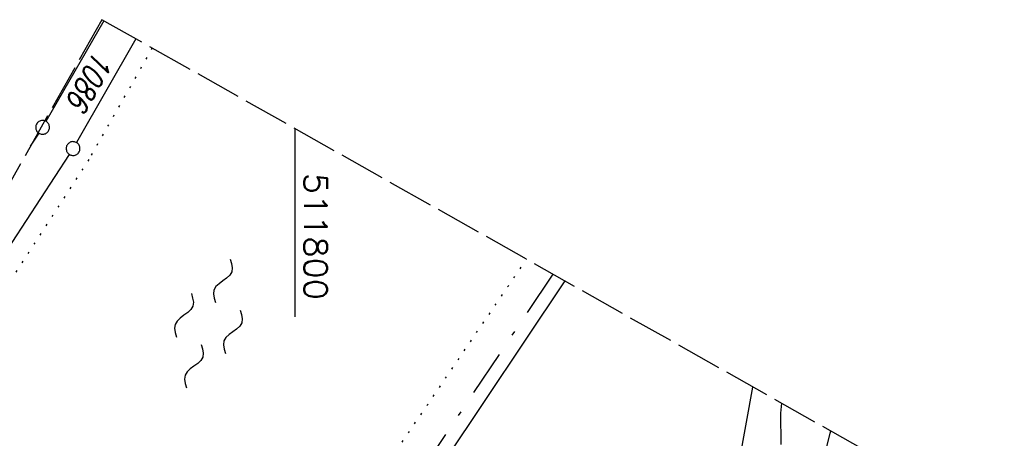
# Model space of a CAD drawing. Extents: x 511324 to 512029, y 473109 to 474055.
# Tile 26 of 29: x 511770 to 511877, y 474010 to 474055. Entities that reach past the tile are written whole.
import ezdxf

# ---------------------------------------------------------------- set-up
doc = ezdxf.new("R2010")
doc.units = 0
doc.header["$LTSCALE"] = 10
doc.header["$MEASUREMENT"] = 0
for name, pattern in [('ACAD_ISO16W100', [73, 15, -6.5, 15, -6.5, 15, -7, 1, -7]), ('LT00', [0]), ('LT08', [0.42, 0.2, -0.1, 0.02, -0.1]), ('LT14', [0.6, 0.5, -0.1]), ('PUNKTX2_STR', [0.6, 0.1, -0.5])]:
    doc.linetypes.add(name, pattern=pattern)
doc.layers.get('0').update_dxf_attribs({"linetype": 'LT00'})
for name, color, linetype in [('--WASSER_GRENZE', 180, 'PUNKTX2_STR'), ('--WASSER_NUTZUNG', 180, 'Continuous'), ('BAB-KABEL', 220, 'ACAD_ISO16W100'), ('DFK_AB_L', 21, 'LT00'), ('DFK_FLUR_NR', 250, 'LT00'), ('DFK_GZPKT', 250, 'LT00'), ('DFK_KATASTER', 250, 'LT00'), ('GEMEINDEGRENZE', 3, 'LT08'), ('V91_BOESCH', 250, 'LT00'), ('V92_BOESCH', 250, 'LT00'), ('V92_RASTER', 250, 'LT00')]:
    doc.layers.add(name, color=color, linetype=linetype)
doc.layers.add('-BLATT_92-RAND', color=7, linetype='LT14', plot=False)
doc.styles.get("Standard").update_dxf_attribs({"font": 'romans.shx'})

# ---------------------------------------------------------------- blocks, each defined once
blk = doc.blocks.new('SYMB7010')
at = {"color": 0, "linetype": 'ByBlock'}
for points in [[(-0.031408, 0.499213), (-0.093728, 0.49134), (-0.15457, 0.475719), (-0.212975, 0.452595), (-0.268021, 0.422333), (-0.31884, 0.385411), (-0.36463, 0.342411), (-0.40467, 0.29401), (-0.438329, 0.240973), (-0.465074, 0.184136), (-0.484486, 0.124395), (-0.496256, 0.062692), (-0.5002, 0)], [(-0.5002, 0), (-0.496256, -0.062692), (-0.484486, -0.124395), (-0.465075, -0.184136), (-0.438329, -0.240973), (-0.404671, -0.29401), (-0.36463, -0.342411), (-0.31884, -0.385411), (-0.268021, -0.422333), (-0.212975, -0.452595), (-0.154571, -0.475719), (-0.093728, -0.49134), (-0.031408, -0.499213), (0.031408, -0.499213)], [(0.5002, 0), (0.496256, 0.062692), (0.484485, 0.124395), (0.465074, 0.184136), (0.438329, 0.240973), (0.40467, 0.29401), (0.36463, 0.342411), (0.31884, 0.385411), (0.268021, 0.422333), (0.212975, 0.452595), (0.15457, 0.475719), (0.093728, 0.49134), (0.031408, 0.499213), (-0.031408, 0.499213)], [(0.031408, -0.499213), (0.093728, -0.491341), (0.15457, -0.475719), (0.212975, -0.452595), (0.268021, -0.422333), (0.31884, -0.385411), (0.36463, -0.342411), (0.404671, -0.294011), (0.438329, -0.240974), (0.465075, -0.184136), (0.484486, -0.124395), (0.496256, -0.062692), (0.500201, 0)]]:
    blk.add_lwpolyline(points, dxfattribs=at)
blk = doc.blocks.new('SYMB7250')
at = {"color": 0, "linetype": 'ByBlock'}
for points in [[(-0.25, 0.28), (-0.208333, 0.308889), (-0.166667, 0.331111), (-0.125, 0.34), (-0.083333, 0.331111), (-0.041667, 0.308889), (0, 0.28)], [(0, 0.28), (0.041667, 0.251111), (0.083333, 0.228889), (0.125, 0.22), (0.166667, 0.228889), (0.208333, 0.251111), (0.25, 0.28)], [(-0.74, 0), (-0.698333, 0.028889), (-0.656667, 0.051111), (-0.615, 0.06), (-0.573333, 0.051111), (-0.531667, 0.028889), (-0.49, 0)], [(-0.49, 0), (-0.448333, -0.028889), (-0.406667, -0.051111), (-0.365, -0.06), (-0.323333, -0.051111), (-0.281667, -0.028889), (-0.24, 0)], [(0.24, 0), (0.281667, 0.028889), (0.323333, 0.051111), (0.365, 0.06), (0.406667, 0.051111), (0.448333, 0.028889), (0.49, 0)], [(0.49, 0), (0.531667, -0.028889), (0.573333, -0.051111), (0.615, -0.06), (0.656667, -0.051111), (0.698333, -0.028889), (0.74, 0)], [(-0.25, -0.28), (-0.208333, -0.251111), (-0.166667, -0.228889), (-0.125, -0.22), (-0.083333, -0.228889), (-0.041667, -0.251111), (0, -0.28)], [(0, -0.28), (0.041667, -0.308889), (0.083333, -0.331111), (0.125, -0.34), (0.166667, -0.331111), (0.208333, -0.308889), (0.25, -0.28)]]:
    blk.add_lwpolyline(points, dxfattribs=at)

msp = doc.modelspace()

# ---------------------------------------------------------------- linework, layer by layer
at = {"layer": '--WASSER_GRENZE', "ltscale": 0.2}
for p, q in [((511784.49, 474052.17), (511777.6, 474040.04)), ((511777.6, 474040.04), (511747.91, 473994.25)), ((511808.29, 474004.33), (511825.17, 474029.18))]:
    msp.add_line(p, q, dxfattribs=at)
at = {"layer": '-BLATT_92-RAND'}
msp.add_lwpolyline([(511779.03, 474055.25), (511324.06, 473249.87), (511573.95, 473108.71), (512028.91, 473914.09), (511779.03, 474055.25)], dxfattribs=at)
at = {"layer": 'BAB-KABEL', "ltscale": 0.03, "flags": 128}
msp.add_lwpolyline([(511852.89, 474013.53), (511852.78, 474012.45), (511853.17, 473966.86), (511852.49, 473957.15), (511851.31, 473949.66), (511841.69, 473942.06), (511825.82, 473895.23), (511826.65, 473894.12), (511810.9, 473851.95), (511793.57, 473805.03), (511775.28, 473758.36), (511755.12, 473712.47), (511734.05, 473667.01), (511712.23, 473621.97), (511689.5, 473577.27), (511665.16, 473533.5), (511639.85, 473490.24), (511612.91, 473448.14), (511601.59, 473431.81), (511558.05, 473366.07), (511514.89, 473306.01), (511484.06, 473267.45), (511450.63, 473224.7), (511421.86, 473194.63)], dxfattribs=at)
at = {"layer": 'DFK_AB_L'}
msp.add_line((511839.9, 473961.61), (511849.79, 474015.28), dxfattribs=at)
at = {"layer": 'DFK_KATASTER'}
for p, q in [((511779.23, 474055.14), (511772.95, 474044.18)), ((511782.73, 474053.16), (511776.26, 474041.88)), ((511772.17, 474042.9), (511771.24, 474041.48)), ((511775.48, 474040.6), (511746.49, 473996.1)), ((511829.35, 474026.82), (511812.7, 474001.94))]:
    msp.add_line(p, q, dxfattribs=at)
at = {"layer": 'GEMEINDEGRENZE', "ltscale": 2.5, "flags": 128}
msp.add_lwpolyline([(511828.04, 474027.56), (511811.06, 474002.19), (511789.86, 473974.02), (511738.64, 473910.57), (511734.93, 473905.97), (511711.9, 473880.46), (511676.78, 473841.54), (511661.06, 473825.37), (511656.15, 473820.18), (511647.79, 473811.31), (511634.12, 473798.74)], dxfattribs=at)
at = {"layer": 'V91_BOESCH'}
msp.add_lwpolyline([(511857.78, 474008.64), (511858.19, 474010.26), (511858.25, 474010.5)], dxfattribs=at)
at = {"layer": 'V92_BOESCH'}
msp.add_lwpolyline([(511857.78, 474008.64), (511858.19, 474010.26), (511858.25, 474010.5)], dxfattribs=at)
at = {"layer": 'V92_RASTER'}
msp.add_line((511800, 474043.4), (511800, 474022.93), dxfattribs=at)

# ---------------------------------------------------------------- block references
at = {"layer": '--WASSER_NUTZUNG', "xscale": 9.999999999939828, "yscale": 10.00000000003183, "zscale": 10, "rotation": 251.2882999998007}
msp.add_blockref('SYMB7250', (511790.6, 474022.19), dxfattribs=at)
at = {"layer": 'DFK_GZPKT', "xscale": 1.499999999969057, "yscale": 1.5, "zscale": 1.5, "rotation": 251.2881100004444}
for p in [(511772.58, 474043.53), (511775.89, 474041.23)]:
    msp.add_blockref('SYMB7010', p, dxfattribs=at)

# ---------------------------------------------------------------- texts
at = {"layer": 'DFK_FLUR_NR', "oblique": 13.754, "width": 0.75}
msp.add_text('1086', height=2.5, rotation=240.182, dxfattribs=at).set_placement((511778.29, 474052.05))
at = {"layer": 'V92_RASTER', "width": 1.076}
msp.add_text(' 511800', height=2.5, rotation=270.0018, dxfattribs=at).set_placement((511801, 474040.43))

doc.saveas('drawing.dxf')
